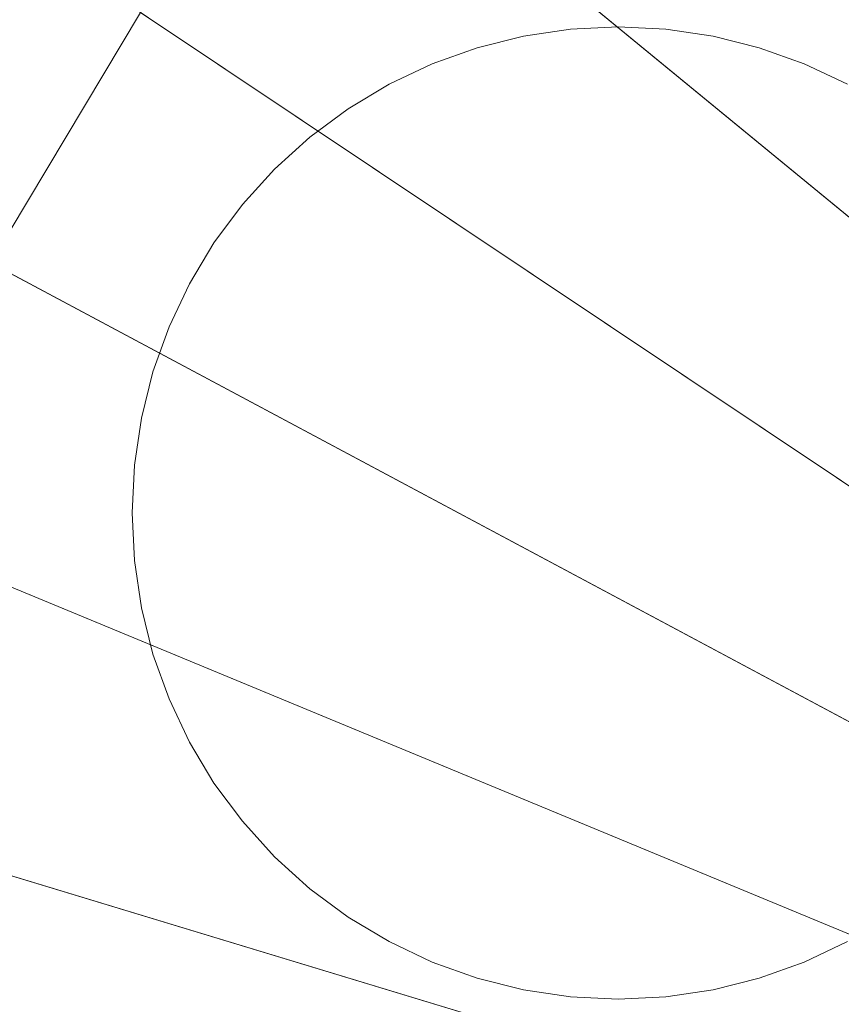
# Model space of a CAD drawing. Header units: millimetres. Extents: x 2270 to 2550, y -29847 to -29567.
# Tile 235 of 256: x 2302 to 2336, y -29680 to -29639. Entities that reach past the tile are written whole.
import ezdxf

# ---------------------------------------------------------------- set-up
doc = ezdxf.new("R2010")
doc.units = ezdxf.units.MM
doc.header["$LTSCALE"] = 25.4
doc.layers.add('Lighting-LED', color=7, linetype='Continuous', lineweight=5, true_color=0x000000)

msp = doc.modelspace()

# ---------------------------------------------------------------- linework, layer by layer
at = {"layer": 'Lighting-LED', "color": 18, "linetype": 'Continuous', "lineweight": 5, "true_color": 0x000000}
for points in [[(2410, -29707.5, -295.5), (2332.786, -29591.942, -295.5), (2344.484, -29584.928, -295.5)], [(2410, -29707.5, -295.5), (2321.832, -29600.067, -295.5), (2332.786, -29591.942, -295.5)], [(2410, -29707.5, -295.5), (2311.723, -29609.223, -295.5), (2321.832, -29600.067, -295.5)], [(2341.155, -29604.466, -170.5), (2331.388, -29611.711, -170.5), (2410, -29707.5, -170.5)], [(2410, -29707.5, -295.5), (2302.567, -29619.332, -295.5), (2311.723, -29609.223, -295.5)], [(2331.388, -29611.711, -170.5), (2322.374, -29619.874, -170.5), (2410, -29707.5, -170.5)], [(2410, -29707.5, -295.5), (2294.442, -29630.286, -295.5), (2302.567, -29619.332, -295.5)], [(2322.374, -29619.874, -170.5), (2314.211, -29628.888, -170.5), (2410, -29707.5, -170.5)], [(2314.211, -29628.888, -170.5), (2306.966, -29638.655, -170.5), (2410, -29707.5, -170.5)], [(2410, -29707.5, -295.5), (2287.428, -29641.984, -295.5), (2294.442, -29630.286, -295.5)], [(2299.106, -29633.403, -176.433), (2292.376, -29644.629, -176.433), (2300.713, -29649.085, -170.5), (2306.966, -29638.655, -170.5)], [(2306.966, -29638.655, -170.5), (2300.713, -29649.085, -170.5), (2410, -29707.5, -170.5)], [(2324.877, -29639.348, -293.913), (2324.877, -29639.348, -297.088), (2322.911, -29639.639, -297.088), (2322.911, -29639.639, -293.913)], [(2326.862, -29639.25, -293.913), (2326.862, -29639.25, -297.088), (2324.877, -29639.348, -297.088), (2324.877, -29639.348, -293.913)], [(2328.846, -29639.348, -293.913), (2328.846, -29639.348, -297.088), (2326.862, -29639.25, -297.088), (2326.862, -29639.25, -293.913)], [(2330.812, -29639.639, -293.913), (2330.812, -29639.639, -297.088), (2328.846, -29639.348, -297.088), (2328.846, -29639.348, -293.913)], [(2322.911, -29639.639, -293.913), (2322.911, -29639.639, -297.088), (2320.983, -29640.122, -297.088), (2320.983, -29640.122, -293.913)], [(2332.74, -29640.122, -293.913), (2332.74, -29640.122, -297.088), (2330.812, -29639.639, -297.088), (2330.812, -29639.639, -293.913)], [(2320.983, -29640.122, -293.913), (2320.983, -29640.122, -297.088), (2319.112, -29640.791, -297.088), (2319.112, -29640.791, -293.913)], [(2334.611, -29640.791, -293.913), (2334.611, -29640.791, -297.088), (2332.74, -29640.122, -297.088), (2332.74, -29640.122, -293.913)], [(2319.112, -29640.791, -293.913), (2319.112, -29640.791, -297.088), (2317.316, -29641.641, -297.088), (2317.316, -29641.641, -293.913)], [(2336.407, -29641.641, -293.913), (2336.407, -29641.641, -297.088), (2334.611, -29640.791, -297.088), (2334.611, -29640.791, -293.913)], [(2317.316, -29641.641, -293.913), (2317.316, -29641.641, -297.088), (2315.611, -29642.663, -297.088), (2315.611, -29642.663, -293.913)], [(2410, -29707.5, -295.5), (2281.599, -29654.315, -295.5), (2287.428, -29641.984, -295.5)], [(2315.611, -29642.663, -293.913), (2315.611, -29642.663, -297.088), (2314.015, -29643.847, -297.088), (2314.015, -29643.847, -293.913)], [(2314.015, -29643.847, -293.913), (2314.015, -29643.847, -297.088), (2312.543, -29645.181, -297.088), (2312.543, -29645.181, -293.913)], [(2312.543, -29645.181, -293.913), (2312.543, -29645.181, -297.088), (2311.208, -29646.654, -297.088), (2311.208, -29646.654, -293.913)], [(2311.208, -29646.654, -293.913), (2311.208, -29646.654, -297.088), (2310.024, -29648.25, -297.088), (2310.024, -29648.25, -293.913)], [(2310.024, -29648.25, -293.913), (2310.024, -29648.25, -297.088), (2309.003, -29649.954, -297.088), (2309.003, -29649.954, -293.913)], [(2300.713, -29649.085, -170.5), (2295.516, -29660.079, -170.5), (2410, -29707.5, -170.5)], [(2309.003, -29649.954, -293.913), (2309.003, -29649.954, -297.088), (2308.153, -29651.751, -297.088), (2308.153, -29651.751, -293.913)], [(2308.153, -29651.751, -293.913), (2308.153, -29651.751, -297.088), (2307.484, -29653.622, -297.088), (2307.484, -29653.622, -293.913)], [(2307.484, -29653.622, -293.913), (2307.484, -29653.622, -297.088), (2307.001, -29655.549, -297.088), (2307.001, -29655.549, -293.913)], [(2410, -29707.5, -295.5), (2277.002, -29667.155, -295.5), (2281.599, -29654.315, -295.5)], [(2307.001, -29655.549, -293.913), (2307.001, -29655.549, -297.088), (2306.709, -29657.515, -297.088), (2306.709, -29657.515, -293.913)], [(2306.709, -29657.515, -293.913), (2306.709, -29657.515, -297.088), (2306.612, -29659.5, -297.088), (2306.612, -29659.5, -293.913)], [(2306.612, -29659.5, -293.913), (2306.612, -29659.5, -297.088), (2306.709, -29661.485, -297.088), (2306.709, -29661.485, -293.913)], [(2295.516, -29660.079, -170.5), (2291.416, -29671.528, -170.5), (2410, -29707.5, -170.5)], [(2306.709, -29661.485, -293.913), (2306.709, -29661.485, -297.088), (2307.001, -29663.451, -297.088), (2307.001, -29663.451, -293.913)], [(2307.001, -29663.451, -293.913), (2307.001, -29663.451, -297.088), (2307.484, -29665.378, -297.088), (2307.484, -29665.378, -293.913)], [(2307.484, -29665.378, -293.913), (2307.484, -29665.378, -297.088), (2308.153, -29667.249, -297.088), (2308.153, -29667.249, -293.913)], [(2410, -29707.5, -295.5), (2273.689, -29680.386, -295.5), (2277.002, -29667.155, -295.5)], [(2308.153, -29667.249, -293.913), (2308.153, -29667.249, -297.088), (2309.003, -29669.046, -297.088), (2309.003, -29669.046, -293.913)], [(2309.003, -29669.046, -293.913), (2309.003, -29669.046, -297.088), (2310.024, -29670.75, -297.088), (2310.024, -29670.75, -293.913)], [(2310.024, -29670.75, -293.913), (2310.024, -29670.75, -297.088), (2311.208, -29672.346, -297.088), (2311.208, -29672.346, -293.913)], [(2291.416, -29671.528, -170.5), (2288.463, -29683.325, -170.5), (2410, -29707.5, -170.5)], [(2311.208, -29672.346, -293.913), (2311.208, -29672.346, -297.088), (2312.543, -29673.819, -297.088), (2312.543, -29673.819, -293.913)], [(2312.543, -29673.819, -293.913), (2312.543, -29673.819, -297.088), (2314.015, -29675.153, -297.088), (2314.015, -29675.153, -293.913)], [(2314.015, -29675.153, -293.913), (2314.015, -29675.153, -297.088), (2315.611, -29676.337, -297.088), (2315.611, -29676.337, -293.913)], [(2315.611, -29676.337, -293.913), (2315.611, -29676.337, -297.088), (2317.316, -29677.359, -297.088), (2317.316, -29677.359, -293.913)], [(2317.316, -29677.359, -293.913), (2317.316, -29677.359, -297.088), (2319.112, -29678.209, -297.088), (2319.112, -29678.209, -293.913)], [(2334.611, -29678.209, -293.913), (2334.611, -29678.209, -297.088), (2336.407, -29677.359, -297.088), (2336.407, -29677.359, -293.913)], [(2319.112, -29678.209, -293.913), (2319.112, -29678.209, -297.088), (2320.983, -29678.878, -297.088), (2320.983, -29678.878, -293.913)], [(2332.74, -29678.878, -293.913), (2332.74, -29678.878, -297.088), (2334.611, -29678.209, -297.088), (2334.611, -29678.209, -293.913)], [(2320.983, -29678.878, -293.913), (2320.983, -29678.878, -297.088), (2322.911, -29679.361, -297.088), (2322.911, -29679.361, -293.913)], [(2330.812, -29679.361, -293.913), (2330.812, -29679.361, -297.088), (2332.74, -29678.878, -297.088), (2332.74, -29678.878, -293.913)], [(2322.911, -29679.361, -293.913), (2322.911, -29679.361, -297.088), (2324.877, -29679.652, -297.088), (2324.877, -29679.652, -293.913)], [(2324.877, -29679.652, -293.913), (2324.877, -29679.652, -297.088), (2326.862, -29679.75, -297.088), (2326.862, -29679.75, -293.913)], [(2326.862, -29679.75, -293.913), (2326.862, -29679.75, -297.088), (2328.846, -29679.652, -297.088), (2328.846, -29679.652, -293.913)], [(2328.846, -29679.652, -293.913), (2328.846, -29679.652, -297.088), (2330.812, -29679.361, -297.088), (2330.812, -29679.361, -293.913)]]:
    msp.add_3dface(points, dxfattribs=at)
for points, invisible_edges in [([(2319.112, -29640.791, -297.088), (2322.911, -29639.639, -297.088), (2324.877, -29639.348, -297.088), (2319.112, -29640.791, -297.088)], 13), ([(2319.112, -29640.791, -297.088), (2324.877, -29639.348, -297.088), (2328.846, -29639.348, -297.088), (2319.112, -29640.791, -297.088)], 15), ([(2319.112, -29640.791, -297.088), (2328.846, -29639.348, -297.088), (2334.611, -29640.791, -297.088), (2319.112, -29640.791, -297.088)], 15), ([(2319.112, -29640.791, -293.913), (2322.911, -29639.639, -293.913), (2324.877, -29639.348, -293.913), (2319.112, -29640.791, -293.913)], 13), ([(2319.112, -29640.791, -293.913), (2324.877, -29639.348, -293.913), (2328.846, -29639.348, -293.913), (2319.112, -29640.791, -293.913)], 15), ([(2319.112, -29640.791, -293.913), (2328.846, -29639.348, -293.913), (2334.611, -29640.791, -293.913), (2319.112, -29640.791, -293.913)], 15), ([(2324.877, -29639.348, -297.088), (2326.862, -29639.25, -297.088), (2328.846, -29639.348, -297.088), (2324.877, -29639.348, -297.088)], 12), ([(2324.877, -29639.348, -293.913), (2326.862, -29639.25, -293.913), (2328.846, -29639.348, -293.913), (2324.877, -29639.348, -293.913)], 12), ([(2328.846, -29639.348, -297.088), (2330.812, -29639.639, -297.088), (2334.611, -29640.791, -297.088), (2328.846, -29639.348, -297.088)], 14), ([(2328.846, -29639.348, -293.913), (2330.812, -29639.639, -293.913), (2334.611, -29640.791, -293.913), (2328.846, -29639.348, -293.913)], 14), ([(2319.112, -29640.791, -297.088), (2320.983, -29640.122, -297.088), (2322.911, -29639.639, -297.088), (2319.112, -29640.791, -297.088)], 12), ([(2319.112, -29640.791, -293.913), (2320.983, -29640.122, -293.913), (2322.911, -29639.639, -293.913), (2319.112, -29640.791, -293.913)], 12), ([(2330.812, -29639.639, -297.088), (2332.74, -29640.122, -297.088), (2334.611, -29640.791, -297.088), (2330.812, -29639.639, -297.088)], 12), ([(2330.812, -29639.639, -293.913), (2332.74, -29640.122, -293.913), (2334.611, -29640.791, -293.913), (2330.812, -29639.639, -293.913)], 12), ([(2308.153, -29651.751, -297.088), (2314.015, -29643.847, -297.088), (2319.112, -29640.791, -297.088), (2308.153, -29651.751, -297.088)], 15), ([(2308.153, -29651.751, -297.088), (2319.112, -29640.791, -297.088), (2334.611, -29640.791, -297.088), (2308.153, -29651.751, -297.088)], 15), ([(2311.208, -29672.346, -297.088), (2308.153, -29651.751, -297.088), (2334.611, -29640.791, -297.088), (2311.208, -29672.346, -297.088)], 15), ([(2308.153, -29651.751, -293.913), (2314.015, -29643.847, -293.913), (2319.112, -29640.791, -293.913), (2308.153, -29651.751, -293.913)], 15), ([(2308.153, -29651.751, -293.913), (2319.112, -29640.791, -293.913), (2334.611, -29640.791, -293.913), (2308.153, -29651.751, -293.913)], 15), ([(2311.208, -29672.346, -293.913), (2308.153, -29651.751, -293.913), (2334.611, -29640.791, -293.913), (2311.208, -29672.346, -293.913)], 15), ([(2334.611, -29640.791, -297.088), (2345.57, -29667.249, -297.088), (2311.208, -29672.346, -297.088), (2334.611, -29640.791, -297.088)], 15), ([(2334.611, -29640.791, -293.913), (2345.57, -29667.249, -293.913), (2311.208, -29672.346, -293.913), (2334.611, -29640.791, -293.913)], 15), ([(2314.015, -29643.847, -297.088), (2317.316, -29641.641, -297.088), (2319.112, -29640.791, -297.088), (2314.015, -29643.847, -297.088)], 13), ([(2314.015, -29643.847, -293.913), (2317.316, -29641.641, -293.913), (2319.112, -29640.791, -293.913), (2314.015, -29643.847, -293.913)], 13), ([(2334.611, -29640.791, -297.088), (2336.407, -29641.641, -297.088), (2339.708, -29643.847, -297.088), (2334.611, -29640.791, -297.088)], 14), ([(2334.611, -29640.791, -297.088), (2339.708, -29643.847, -297.088), (2342.515, -29646.654, -297.088), (2334.611, -29640.791, -297.088)], 15), ([(2334.611, -29640.791, -297.088), (2342.515, -29646.654, -297.088), (2345.57, -29651.751, -297.088), (2334.611, -29640.791, -297.088)], 15), ([(2334.611, -29640.791, -297.088), (2345.57, -29651.751, -297.088), (2345.57, -29667.249, -297.088), (2334.611, -29640.791, -297.088)], 15), ([(2334.611, -29640.791, -293.913), (2336.407, -29641.641, -293.913), (2339.708, -29643.847, -293.913), (2334.611, -29640.791, -293.913)], 14), ([(2334.611, -29640.791, -293.913), (2339.708, -29643.847, -293.913), (2342.515, -29646.654, -293.913), (2334.611, -29640.791, -293.913)], 15), ([(2334.611, -29640.791, -293.913), (2342.515, -29646.654, -293.913), (2345.57, -29651.751, -293.913), (2334.611, -29640.791, -293.913)], 15), ([(2334.611, -29640.791, -293.913), (2345.57, -29651.751, -293.913), (2345.57, -29667.249, -293.913), (2334.611, -29640.791, -293.913)], 15), ([(2314.015, -29643.847, -297.088), (2315.611, -29642.663, -297.088), (2317.316, -29641.641, -297.088), (2314.015, -29643.847, -297.088)], 12), ([(2314.015, -29643.847, -293.913), (2315.611, -29642.663, -293.913), (2317.316, -29641.641, -293.913), (2314.015, -29643.847, -293.913)], 12), ([(2308.153, -29651.751, -297.088), (2311.208, -29646.654, -297.088), (2314.015, -29643.847, -297.088), (2308.153, -29651.751, -297.088)], 15), ([(2308.153, -29651.751, -293.913), (2311.208, -29646.654, -293.913), (2314.015, -29643.847, -293.913), (2308.153, -29651.751, -293.913)], 15), ([(2311.208, -29646.654, -297.088), (2312.543, -29645.181, -297.088), (2314.015, -29643.847, -297.088), (2311.208, -29646.654, -297.088)], 12), ([(2311.208, -29646.654, -293.913), (2312.543, -29645.181, -293.913), (2314.015, -29643.847, -293.913), (2311.208, -29646.654, -293.913)], 12), ([(2308.153, -29651.751, -297.088), (2309.003, -29649.954, -297.088), (2311.208, -29646.654, -297.088), (2308.153, -29651.751, -297.088)], 14), ([(2308.153, -29651.751, -293.913), (2309.003, -29649.954, -293.913), (2311.208, -29646.654, -293.913), (2308.153, -29651.751, -293.913)], 14), ([(2309.003, -29649.954, -297.088), (2310.024, -29648.25, -297.088), (2311.208, -29646.654, -297.088), (2309.003, -29649.954, -297.088)], 12), ([(2309.003, -29649.954, -293.913), (2310.024, -29648.25, -293.913), (2311.208, -29646.654, -293.913), (2309.003, -29649.954, -293.913)], 12), ([(2306.709, -29657.515, -297.088), (2307.001, -29655.549, -297.088), (2308.153, -29651.751, -297.088), (2306.709, -29657.515, -297.088)], 14), ([(2306.709, -29661.485, -297.088), (2306.709, -29657.515, -297.088), (2308.153, -29651.751, -297.088), (2306.709, -29661.485, -297.088)], 15), ([(2311.208, -29672.346, -297.088), (2306.709, -29661.485, -297.088), (2308.153, -29651.751, -297.088), (2311.208, -29672.346, -297.088)], 15), ([(2306.709, -29657.515, -293.913), (2307.001, -29655.549, -293.913), (2308.153, -29651.751, -293.913), (2306.709, -29657.515, -293.913)], 14), ([(2306.709, -29661.485, -293.913), (2306.709, -29657.515, -293.913), (2308.153, -29651.751, -293.913), (2306.709, -29661.485, -293.913)], 15), ([(2311.208, -29672.346, -293.913), (2306.709, -29661.485, -293.913), (2308.153, -29651.751, -293.913), (2311.208, -29672.346, -293.913)], 15), ([(2307.001, -29655.549, -297.088), (2307.484, -29653.622, -297.088), (2308.153, -29651.751, -297.088), (2307.001, -29655.549, -297.088)], 12), ([(2307.001, -29655.549, -293.913), (2307.484, -29653.622, -293.913), (2308.153, -29651.751, -293.913), (2307.001, -29655.549, -293.913)], 12), ([(2306.709, -29661.485, -297.088), (2306.612, -29659.5, -297.088), (2306.709, -29657.515, -297.088), (2306.709, -29661.485, -297.088)], 12), ([(2306.709, -29661.485, -293.913), (2306.612, -29659.5, -293.913), (2306.709, -29657.515, -293.913), (2306.709, -29661.485, -293.913)], 12), ([(2308.153, -29667.249, -297.088), (2307.001, -29663.451, -297.088), (2306.709, -29661.485, -297.088), (2308.153, -29667.249, -297.088)], 13), ([(2311.208, -29672.346, -297.088), (2308.153, -29667.249, -297.088), (2306.709, -29661.485, -297.088), (2311.208, -29672.346, -297.088)], 15), ([(2308.153, -29667.249, -293.913), (2307.001, -29663.451, -293.913), (2306.709, -29661.485, -293.913), (2308.153, -29667.249, -293.913)], 13), ([(2311.208, -29672.346, -293.913), (2308.153, -29667.249, -293.913), (2306.709, -29661.485, -293.913), (2311.208, -29672.346, -293.913)], 15), ([(2308.153, -29667.249, -297.088), (2307.484, -29665.378, -297.088), (2307.001, -29663.451, -297.088), (2308.153, -29667.249, -297.088)], 12), ([(2308.153, -29667.249, -293.913), (2307.484, -29665.378, -293.913), (2307.001, -29663.451, -293.913), (2308.153, -29667.249, -293.913)], 12), ([(2311.208, -29672.346, -297.088), (2309.003, -29669.046, -297.088), (2308.153, -29667.249, -297.088), (2311.208, -29672.346, -297.088)], 13), ([(2311.208, -29672.346, -293.913), (2309.003, -29669.046, -293.913), (2308.153, -29667.249, -293.913), (2311.208, -29672.346, -293.913)], 13), ([(2345.57, -29667.249, -297.088), (2334.611, -29678.209, -297.088), (2311.208, -29672.346, -297.088), (2345.57, -29667.249, -297.088)], 15), ([(2345.57, -29667.249, -293.913), (2334.611, -29678.209, -293.913), (2311.208, -29672.346, -293.913), (2345.57, -29667.249, -293.913)], 15), ([(2345.57, -29667.249, -297.088), (2339.708, -29675.153, -297.088), (2334.611, -29678.209, -297.088), (2345.57, -29667.249, -297.088)], 15), ([(2345.57, -29667.249, -293.913), (2339.708, -29675.153, -293.913), (2334.611, -29678.209, -293.913), (2345.57, -29667.249, -293.913)], 15), ([(2311.208, -29672.346, -297.088), (2310.024, -29670.75, -297.088), (2309.003, -29669.046, -297.088), (2311.208, -29672.346, -297.088)], 12), ([(2311.208, -29672.346, -293.913), (2310.024, -29670.75, -293.913), (2309.003, -29669.046, -293.913), (2311.208, -29672.346, -293.913)], 12), ([(2314.015, -29675.153, -297.088), (2312.543, -29673.819, -297.088), (2311.208, -29672.346, -297.088), (2314.015, -29675.153, -297.088)], 12), ([(2319.112, -29678.209, -297.088), (2314.015, -29675.153, -297.088), (2311.208, -29672.346, -297.088), (2319.112, -29678.209, -297.088)], 15), ([(2334.611, -29678.209, -297.088), (2319.112, -29678.209, -297.088), (2311.208, -29672.346, -297.088), (2334.611, -29678.209, -297.088)], 15), ([(2314.015, -29675.153, -293.913), (2312.543, -29673.819, -293.913), (2311.208, -29672.346, -293.913), (2314.015, -29675.153, -293.913)], 12), ([(2319.112, -29678.209, -293.913), (2314.015, -29675.153, -293.913), (2311.208, -29672.346, -293.913), (2319.112, -29678.209, -293.913)], 15), ([(2334.611, -29678.209, -293.913), (2319.112, -29678.209, -293.913), (2311.208, -29672.346, -293.913), (2334.611, -29678.209, -293.913)], 15), ([(2317.316, -29677.359, -297.088), (2315.611, -29676.337, -297.088), (2314.015, -29675.153, -297.088), (2317.316, -29677.359, -297.088)], 12), ([(2319.112, -29678.209, -297.088), (2317.316, -29677.359, -297.088), (2314.015, -29675.153, -297.088), (2319.112, -29678.209, -297.088)], 14), ([(2317.316, -29677.359, -293.913), (2315.611, -29676.337, -293.913), (2314.015, -29675.153, -293.913), (2317.316, -29677.359, -293.913)], 12), ([(2319.112, -29678.209, -293.913), (2317.316, -29677.359, -293.913), (2314.015, -29675.153, -293.913), (2319.112, -29678.209, -293.913)], 14), ([(2339.708, -29675.153, -297.088), (2336.407, -29677.359, -297.088), (2334.611, -29678.209, -297.088), (2339.708, -29675.153, -297.088)], 13), ([(2339.708, -29675.153, -293.913), (2336.407, -29677.359, -293.913), (2334.611, -29678.209, -293.913), (2339.708, -29675.153, -293.913)], 13), ([(2322.911, -29679.361, -297.088), (2320.983, -29678.878, -297.088), (2319.112, -29678.209, -297.088), (2322.911, -29679.361, -297.088)], 12), ([(2324.877, -29679.652, -297.088), (2322.911, -29679.361, -297.088), (2319.112, -29678.209, -297.088), (2324.877, -29679.652, -297.088)], 14), ([(2334.611, -29678.209, -297.088), (2324.877, -29679.652, -297.088), (2319.112, -29678.209, -297.088), (2334.611, -29678.209, -297.088)], 15), ([(2322.911, -29679.361, -293.913), (2320.983, -29678.878, -293.913), (2319.112, -29678.209, -293.913), (2322.911, -29679.361, -293.913)], 12), ([(2324.877, -29679.652, -293.913), (2322.911, -29679.361, -293.913), (2319.112, -29678.209, -293.913), (2324.877, -29679.652, -293.913)], 14), ([(2334.611, -29678.209, -293.913), (2324.877, -29679.652, -293.913), (2319.112, -29678.209, -293.913), (2334.611, -29678.209, -293.913)], 15), ([(2334.611, -29678.209, -297.088), (2328.846, -29679.652, -297.088), (2324.877, -29679.652, -297.088), (2334.611, -29678.209, -297.088)], 15), ([(2334.611, -29678.209, -293.913), (2328.846, -29679.652, -293.913), (2324.877, -29679.652, -293.913), (2334.611, -29678.209, -293.913)], 15), ([(2334.611, -29678.209, -297.088), (2330.812, -29679.361, -297.088), (2328.846, -29679.652, -297.088), (2334.611, -29678.209, -297.088)], 13), ([(2334.611, -29678.209, -293.913), (2330.812, -29679.361, -293.913), (2328.846, -29679.652, -293.913), (2334.611, -29678.209, -293.913)], 13), ([(2334.611, -29678.209, -297.088), (2332.74, -29678.878, -297.088), (2330.812, -29679.361, -297.088), (2334.611, -29678.209, -297.088)], 12), ([(2334.611, -29678.209, -293.913), (2332.74, -29678.878, -293.913), (2330.812, -29679.361, -293.913), (2334.611, -29678.209, -293.913)], 12), ([(2328.846, -29679.652, -297.088), (2326.862, -29679.75, -297.088), (2324.877, -29679.652, -297.088), (2328.846, -29679.652, -297.088)], 12), ([(2328.846, -29679.652, -293.913), (2326.862, -29679.75, -293.913), (2324.877, -29679.652, -293.913), (2328.846, -29679.652, -293.913)], 12)]:
    msp.add_3dface(points, dxfattribs=dict(at, invisible_edges=invisible_edges))

doc.saveas('drawing.dxf')
